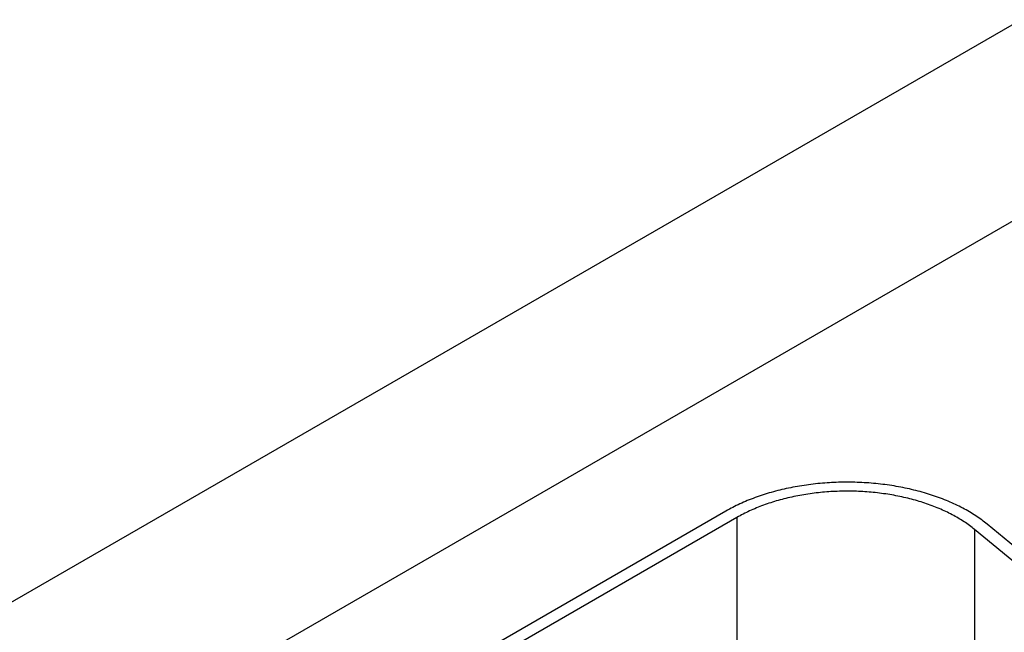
# Model space of a CAD drawing. Header units: inches. Extents: x 0 to 34, y 0 to 22.
# Tile 80 of 116: x 23.671 to 24.304, y 17.738 to 18.132. Entities that reach past the tile are written whole.
import ezdxf

# ---------------------------------------------------------------- set-up
doc = ezdxf.new("R2010")
doc.units = ezdxf.units.IN
doc.header["$LTSCALE"] = 1.87
doc.header["$MEASUREMENT"] = 0
doc.layers.get('0').update_dxf_attribs({"linetype": 'CONTINUOUS'})

msp = doc.modelspace()

# ---------------------------------------------------------------- linework, layer by layer
at = {"color": 7, "linetype": 'CONTINUOUS'}
for p, q in [((23.27386, 17.53124), (24.31435, 18.13199)), ((23.3832, 17.46811), (24.36949, 18.03758)), ((24.1248, 17.81599), (23.79529, 17.62574)), ((24.13187, 17.81191), (23.80236, 17.62166)), ((24.13187, 17.81191), (24.13187, 17.64548)), ((24.2845, 17.8042), (24.2845, 17.66803)), ((24.35963, 17.74225), (24.2845, 17.8042)), ((24.36782, 17.74556), (24.29269, 17.80751))]:
    msp.add_line(p, q, dxfattribs=at)
for points, knots in [([(24.29269, 17.80751), (24.29152, 17.80847), (24.2891, 17.81035), (24.28527, 17.81302), (24.28119, 17.81556), (24.27687, 17.81796), (24.27234, 17.82023), (24.2676, 17.82235), (24.26267, 17.82432), (24.25756, 17.82613), (24.25228, 17.82778), (24.24686, 17.82926), (24.24131, 17.83056), (24.23564, 17.83169), (24.22988, 17.83264), (24.22403, 17.83341), (24.21812, 17.83399), (24.21017, 17.83452), (24.20019, 17.83471), (24.19022, 17.83427), (24.18231, 17.83354), (24.17645, 17.83281), (24.17066, 17.8319), (24.16498, 17.8308), (24.1594, 17.82953), (24.15395, 17.82809), (24.14864, 17.82647), (24.1435, 17.82469), (24.13853, 17.82276), (24.13375, 17.82067), (24.12918, 17.81843), (24.12623, 17.81682), (24.1248, 17.81599)], [0, 0, 0, 0, 0.025635, 0.052051, 0.079243, 0.107194, 0.135883, 0.165278, 0.195346, 0.226045, 0.25733, 0.28915, 0.321451, 0.354178, 0.38727, 0.420665, 0.454299, 0.488107, 0.555969, 0.623725, 0.657399, 0.690847, 0.724004, 0.756809, 0.7892, 0.821121, 0.852516, 0.883336, 0.913534, 0.943067, 0.971899, 1, 1, 1, 1]), ([(24.2845, 17.8042), (24.28344, 17.80507), (24.28124, 17.80678), (24.27775, 17.80921), (24.27404, 17.81151), (24.27012, 17.8137), (24.266, 17.81576), (24.26169, 17.81769), (24.25721, 17.81948), (24.25256, 17.82113), (24.24777, 17.82262), (24.24284, 17.82397), (24.23779, 17.82515), (24.23264, 17.82618), (24.2274, 17.82704), (24.22029, 17.82798), (24.21128, 17.82872), (24.2004, 17.82892), (24.18955, 17.82844), (24.1806, 17.82748), (24.17357, 17.82637), (24.16839, 17.82537), (24.16332, 17.82422), (24.15837, 17.8229), (24.15355, 17.82144), (24.14887, 17.81982), (24.14435, 17.81806), (24.14001, 17.81616), (24.13585, 17.81412), (24.13317, 17.81266), (24.13187, 17.81191)], [0, 0, 0, 0, 0.025635, 0.052052, 0.079244, 0.107196, 0.135885, 0.165281, 0.19535, 0.226049, 0.257334, 0.289155, 0.321457, 0.354184, 0.387276, 0.420672, 0.488107, 0.55597, 0.623727, 0.690841, 0.723999, 0.756804, 0.789196, 0.821117, 0.852514, 0.883334, 0.913532, 0.943066, 0.971899, 1, 1, 1, 1])]:
    msp.add_open_spline(points, degree=3, knots=knots, dxfattribs=at)

doc.saveas('drawing.dxf')
